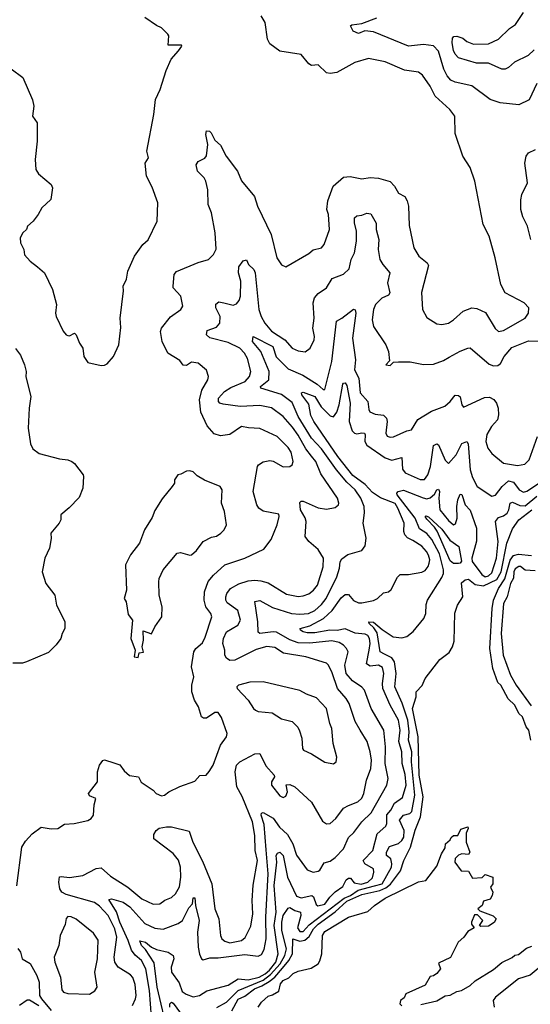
# Model space of a CAD drawing. Extents: x 1678431 to 1860718, y 384618 to 522882.
# Tile 113 of 256: x 1767866 to 1770925, y 438292 to 444193. Entities that reach past the tile are written whole.
import ezdxf

# ---------------------------------------------------------------- set-up
doc = ezdxf.new("R2010")
doc.units = 0

msp = doc.modelspace()

# ---------------------------------------------------------------- linework, layer by layer
at = {"layer": '0CON10XD'}
for points in [[(1770948.9, 444011.1), (1770912.9, 443977.1), (1770831, 443939), (1770795, 443906.1), (1770775, 443896.1), (1770755, 443897.1), (1770675, 443931.2), (1770602.5, 443932.5), (1770495, 443964.4), (1770475, 443985.7), (1770465, 444008), (1770456.9, 444053.1), (1770458.7, 444081.3), (1770467.8, 444092.2), (1770485, 444093.8), (1770521.2, 444081.2), (1770545, 444061.8), (1770585, 444046.1), (1770675, 444047.7), (1770735, 444076.8), (1770799.7, 444140.3), (1770835.8, 444164.2), (1770884.1, 444235)], [(1767848.3, 439001.7), (1767879.2, 439235), (1767900.9, 439269.1), (1767940, 439315), (1767995, 439354), (1768054.5, 439344.5), (1768095, 439345.5), (1768135, 439371.1), (1768192.5, 439375), (1768275, 439394.3), (1768295, 439405.8), (1768308.1, 439425), (1768311.7, 439488.3), (1768322.5, 439525), (1768285, 439542.5), (1768277.5, 439555), (1768331.2, 439625), (1768332.5, 439685), (1768344, 439725), (1768365, 439753.3), (1768375, 439757.5), (1768430.7, 439739.3), (1768465, 439728), (1768491.7, 439691.7), (1768523, 439663), (1768577.5, 439655), (1768594.4, 439624.4), (1768665, 439576.2), (1768683.3, 439555), (1768715, 439540.8), (1768733.3, 439545), (1768758.8, 439565), (1768825, 439598.1), (1768915, 439629.2), (1768945, 439663.3), (1768984, 439666), (1769001.7, 439688.3), (1769024.3, 439725), (1769069.5, 439845), (1769105.6, 439894.4), (1769108.3, 439915), (1769075, 440010.8), (1769055, 440040.8), (1769035, 440041.4), (1768985, 440006.9), (1768967.6, 440007.6), (1768955, 440016), (1768937.1, 440075), (1768913.8, 440115), (1768897.3, 440165), (1768898.1, 440205), (1768910, 440255), (1768894.4, 440315), (1768909.2, 440405), (1768922, 440425), (1768961.9, 440458.1), (1768977.2, 440492.8), (1769017.1, 440615), (1769010.9, 440635), (1768981.4, 440675), (1768971.7, 440715), (1768972.2, 440765), (1768994.8, 440825.2), (1769026.4, 440865), (1769095, 440926.7), (1769214, 440966), (1769329.4, 441020.6), (1769373, 441077), (1769408.1, 441165), (1769421.2, 441215), (1769419.3, 441229.3), (1769325, 441248.1), (1769298.8, 441265), (1769285.8, 441285), (1769264.4, 441365), (1769291.2, 441515), (1769296.7, 441525), (1769325, 441542.5), (1769365, 441550.6), (1769385, 441546.9), (1769445, 441512.5), (1769483.8, 441515), (1769498.1, 441525), (1769504.5, 441545), (1769491.6, 441601.6), (1769475, 441628.1), (1769408.6, 441695), (1769305, 441743.6), (1769236.7, 441746.7), (1769195, 441755.7), (1769125, 441707.5), (1769069.1, 441699.1), (1769031.5, 441711.5), (1768989.3, 441759.3), (1768951.5, 441841.5), (1768943.8, 441915), (1768957.6, 441972.4), (1768994, 442035), (1768998, 442055), (1768985, 442092.5), (1768934.2, 442134.2), (1768895, 442140.6), (1768865, 442121.2), (1768845, 442121.8), (1768825, 442150.9), (1768753.3, 442195), (1768720.3, 442265), (1768708.9, 442325), (1768715, 442344.2), (1768768.6, 442411.4), (1768831.2, 442455), (1768842.5, 442475), (1768830.6, 442535), (1768785.6, 442585), (1768784.7, 442595.3), (1768792.1, 442665), (1768805, 442683.3), (1768935, 442738.5), (1768996.7, 442755), (1769028, 442785), (1769043, 442817), (1769037.3, 442915), (1769014.6, 443035), (1768995.3, 443085), (1768992.6, 443172.6), (1768981.5, 443225), (1768971.5, 443245), (1768931.1, 443285), (1768923.2, 443323.2), (1768935, 443342.9), (1768975, 443362.9), (1768985, 443376.7), (1768992.9, 443445), (1768981.4, 443505), (1768985, 443526.7), (1769002.5, 443525), (1769013.8, 443515), (1769035, 443471.2), (1769069.8, 443439.8), (1769103.1, 443375), (1769170.8, 443285), (1769195, 443226.2), (1769272.8, 443132.8), (1769291.4, 443075), (1769372.2, 442905), (1769405.6, 442765), (1769435, 442723.8), (1769461.2, 442711.2), (1769598.6, 442791.4), (1769625, 442814), (1769675, 442826), (1769690.8, 442845), (1769721.9, 442935), (1769716.4, 443025), (1769705.5, 443055), (1769712, 443108), (1769744.6, 443195.4), (1769805, 443249.2), (1769846.1, 443253.9), (1769915, 443238), (1769965, 443246.9), (1770015, 443242.7), (1770085, 443222.5), (1770111.9, 443195), (1770135, 443152.9), (1770172.4, 443132.4), (1770188, 443108), (1770195.5, 443075), (1770199.3, 442959.3), (1770226.7, 442825), (1770257.1, 442775), (1770306.6, 442736.6), (1770315, 442720), (1770273, 442557), (1770278.8, 442455), (1770305, 442408.8), (1770365, 442370.8), (1770395, 442367.1), (1770435.4, 442374.6), (1770465, 442393.1), (1770523, 442447), (1770575, 442465.6), (1770605, 442461.4), (1770657.1, 442437.1), (1770715, 442342), (1770734.6, 442324.6), (1770765, 442330.4), (1770894.5, 442405), (1770914.4, 442435), (1770915.4, 442465.4), (1770888, 442495), (1770774.2, 442555), (1770747.5, 442605), (1770714.2, 442765), (1770679.4, 442895), (1770642.9, 442965), (1770593.1, 443225), (1770565, 443307.5), (1770521.2, 443375), (1770475, 443510), (1770472.9, 443615), (1770442.5, 443655), (1770355, 443734.4), (1770325, 443794.4), (1770279.5, 443859.5), (1770255, 443877.8), (1770171.1, 443891.1), (1770055, 443940), (1769955, 443960.4), (1769874, 443936), (1769765, 443876.9), (1769725, 443870.8), (1769704.3, 443874.3), (1769655, 443921.5), (1769615, 443918.8), (1769597.7, 443927.7), (1769552.5, 443985), (1769425, 444004.3), (1769365, 444047.5), (1769350, 444075), (1769336.5, 444176.5), (1769312.5, 444215)], [(1768355, 442120), (1768375, 442122.5), (1768389.3, 442130.7), (1768427.5, 442175), (1768460, 442245), (1768472.7, 442347.3), (1768468.6, 442405), (1768488.3, 442568.3), (1768486.1, 442596.1), (1768505, 442637.5), (1768514.2, 442685.8), (1768554, 442775), (1768603.8, 442845), (1768635, 442873.3), (1768690, 442985), (1768693.8, 443095), (1768660, 443190), (1768625.9, 443255.9), (1768616.7, 443333.3), (1768636.7, 443365), (1768628, 443405), (1768670, 443625), (1768678.6, 443715), (1768708, 443775), (1768742.5, 443887.5), (1768774.3, 443955.7), (1768817.5, 444005), (1768836.7, 444033.3), (1768835, 444040), (1768755, 444040), (1768758.8, 444095), (1768753.3, 444105), (1768715, 444143.8), (1768685, 444157.5), (1768616.4, 444206.4)], [(1770965, 443810), (1770918.2, 443711.8), (1770857.2, 443682.8), (1770745, 443693.5), (1770685, 443714.4), (1770575.3, 443795.3), (1770475, 443817.3), (1770449.9, 443829.9), (1770427.1, 443857.1), (1770406.9, 443896.9), (1770374.5, 444004.5), (1770345, 444035.3), (1770285, 444044.7), (1770195, 444034.6), (1769985, 444120), (1769934.2, 444125.8), (1769895, 444110), (1769863.6, 444123.6), (1769847.5, 444155), (1769855, 444162.5), (1769915, 444170), (1770005, 444204.7)], [(1767815, 443897.5), (1767885, 443846.7), (1767942.3, 443712.3), (1767950, 443675), (1767943.3, 443615), (1767970, 443575), (1767971.4, 443465), (1767958.6, 443355), (1767962, 443295), (1767978.8, 443268.8), (1768054, 443205), (1768062, 443185), (1768052, 443115), (1767998, 443065), (1767976.2, 443025), (1767947.5, 442985), (1767913.3, 442955), (1767906.7, 442935), (1767883.8, 442915), (1767868.8, 442885), (1767871.2, 442855), (1767890, 442815), (1767894.3, 442784.3), (1767928.8, 442745), (1767972.4, 442712.4), (1768014, 442675), (1768062.9, 442575), (1768086.9, 442485), (1768080, 442435), (1768084.3, 442415), (1768125.9, 442325.9), (1768145, 442303.3), (1768155, 442300), (1768165, 442297.5), (1768195, 442313.3), (1768203.3, 442305), (1768223.8, 442253.8), (1768244.4, 442225), (1768249.4, 442175), (1768275, 442137.5), (1768355, 442120)], [(1770929.1, 442875), (1770907.5, 442955), (1770880.9, 443010.9), (1770868.9, 443055), (1770867.3, 443112.7), (1770874.4, 443145.6), (1770909.2, 443215), (1770893.2, 443333.2), (1770899.5, 443375), (1770915, 443394.4), (1770956, 443415)], [(1769089.2, 442495), (1769145, 442482.5), (1769165, 442490.8), (1769180.3, 442509.7), (1769188.1, 442535), (1769191.3, 442625), (1769176.4, 442675), (1769177.9, 442712.1), (1769205, 442748), (1769225, 442753.3), (1769237.5, 442725), (1769268.8, 442695), (1769276.6, 442676.6), (1769298.8, 442455), (1769312.2, 442415), (1769335, 442374.5), (1769375, 442326.2), (1769453.9, 442275), (1769499.1, 442225), (1769535, 442207.8), (1769576.9, 442203.1), (1769606.6, 442223.4), (1769630.4, 442275), (1769632.1, 442295), (1769621.5, 442345), (1769629.2, 442405), (1769624.5, 442495), (1769633.1, 442525), (1769655, 442551.4), (1769703.7, 442586.3), (1769737.8, 442642.2), (1769805, 442667.5), (1769839.4, 442700.6), (1769852.4, 442755), (1769872, 442795), (1769884.1, 442865), (1769884.7, 442925), (1769871.8, 442975), (1769870.8, 443005), (1769885, 443017.5), (1769915, 443020.8), (1769945, 443034.2), (1769969.1, 443029.1), (1770002.4, 442972.4), (1770001.2, 442935), (1770018.5, 442875), (1770013.5, 442815), (1770024.2, 442755), (1770041.4, 442725), (1770084.4, 442675), (1770069.6, 442615), (1770083.5, 442555), (1770075, 442542.5), (1770036.5, 442523.5), (1769998.2, 442485), (1769986.1, 442455), (1769976.7, 442395), (1769985.7, 442355), (1770058.6, 442245), (1770076, 442205), (1770081.7, 442148.3), (1770060, 442125), (1770085, 442120), (1770105, 442140), (1770135, 442143.3), (1770205, 442142.5), (1770285, 442126.9), (1770345, 442127.8), (1770405, 442149.6), (1770439.5, 442170.5), (1770505, 442206.4), (1770550, 442225), (1770565, 442225.6), (1770678, 442128), (1770705, 442118.5), (1770730.3, 442119.7), (1770747.3, 442132.7), (1770769.1, 442175), (1770815, 442227.9), (1770915, 442268.5), (1771015, 442266.2)], [(1768540.9, 438285), (1768560.7, 438325), (1768563.5, 438345), (1768558.2, 438411.8), (1768543.4, 438453.4), (1768528.8, 438468.8), (1768455.4, 438515), (1768435.3, 438545), (1768431.4, 438575), (1768447.9, 438695), (1768436.3, 438745), (1768395.2, 438825), (1768345, 438880.8), (1768315, 438902.5), (1768145, 438950.5), (1768117.8, 438965), (1768106.2, 438985), (1768099.6, 439025), (1768104.4, 439055.6), (1768115, 439058), (1768165, 439052.3), (1768245, 439064.6), (1768325, 439106.2), (1768355, 439111.1), (1768410.3, 439060.3), (1768514.4, 438994.4), (1768597.5, 438925), (1768665, 438892.3), (1768705, 438895.5), (1768735, 438916.2), (1768775, 438933.2), (1768798.5, 438955), (1768823.1, 438996.9), (1768831.4, 439055), (1768829.1, 439115), (1768816.5, 439156.5), (1768785.2, 439195.2), (1768669.2, 439285), (1768669.5, 439310.5), (1768683.3, 439335), (1768702.3, 439347.7), (1768745, 439356.9), (1768775, 439355.4), (1768880.6, 439330.6), (1768902.9, 439265), (1768960.2, 439150.2), (1769016.2, 439015), (1769034.7, 438865), (1769058.9, 438805), (1769068.8, 438705), (1769076.9, 438685), (1769095, 438670), (1769125, 438660.8), (1769195, 438673.9), (1769216.8, 438693.2), (1769249.9, 438760.1), (1769262.2, 438835), (1769258.8, 438915), (1769263.7, 439006.3), (1769291.1, 439155), (1769276.5, 439215), (1769275.2, 439304.8), (1769260, 439385), (1769197.9, 439537.9), (1769167.8, 439595), (1769156.2, 439686.2), (1769164.6, 439725.4), (1769185, 439746), (1769275, 439792.5), (1769305, 439796), (1769340.7, 439720.7), (1769390, 439665), (1769393.3, 439655), (1769374.5, 439625.5), (1769374.4, 439605), (1769425, 439542.5), (1769445, 439532.5), (1769459.7, 439540.3), (1769469.4, 439565), (1769463.3, 439606.7), (1769485, 439608.8), (1769515, 439595.6), (1769613.6, 439503.6), (1769679.5, 439389.5), (1769705, 439374.6), (1769725, 439376.8), (1769760.3, 439405), (1769805, 439467.1), (1769835, 439484.7), (1769891.5, 439505), (1769915, 439527.1), (1769928.6, 439555), (1769942.8, 439635), (1769969.4, 439705), (1769973.3, 439755), (1769965.6, 439805.6), (1769946.7, 439866.7), (1769905, 439935.6), (1769876.3, 439986.3), (1769839.5, 440095), (1769821.9, 440125), (1769769.3, 440185), (1769737.8, 440277.8), (1769716.9, 440325), (1769705, 440336.4), (1769581.2, 440375), (1769446.7, 440396.7), (1769395, 440431.1), (1769346.3, 440436.3), (1769281.7, 440418.3), (1769155, 440354.5), (1769125, 440353.1), (1769105, 440366), (1769094.4, 440385), (1769095.4, 440415), (1769083.9, 440455), (1769087.1, 440485), (1769105.4, 440525), (1769172.5, 440565), (1769188.5, 440595), (1769172.6, 440652.6), (1769109.2, 440699.2), (1769100.9, 440715), (1769100, 440735), (1769106.5, 440755), (1769129.5, 440785), (1769178.7, 440811.3), (1769235, 440829.5), (1769275, 440834.2), (1769310.1, 440830.1), (1769355, 440817.1), (1769465, 440750), (1769535, 440736.6), (1769565, 440739.7), (1769597.9, 440752.1), (1769625.9, 440774.1), (1769649.4, 440805), (1769684, 440914), (1769686.2, 440965), (1769655, 441018.8), (1769597.5, 441065), (1769575.6, 441095), (1769582.1, 441185), (1769576.6, 441206.6), (1769548.5, 441255), (1769545, 441300), (1769552.3, 441307.7), (1769565, 441308), (1769655, 441266.8), (1769705, 441259.6), (1769755, 441270.5), (1769775.3, 441284.7), (1769778.5, 441295), (1769769.5, 441325), (1769670.4, 441470.4), (1769639.4, 441545), (1769615, 441576.8), (1769580.6, 441620.6), (1769535, 441702.2), (1769500.2, 441750.2), (1769444.7, 441815), (1769375, 441866.1), (1769305, 441881.3), (1769186, 441874), (1769085, 441888.9), (1769064.5, 441894.5), (1769057.5, 441905), (1769057.3, 441925), (1769092, 441965), (1769131.6, 441988.4), (1769217.5, 442025), (1769242.4, 442055), (1769250.6, 442085), (1769231.7, 442161.7), (1769212, 442195), (1769185, 442223.8), (1769115, 442257.8), (1769005, 442286.7), (1768985.8, 442305), (1768990, 442330), (1769045, 442350), (1769065.5, 442375), (1769066.2, 442415), (1769041.8, 442465), (1769041.3, 442488.7), (1769058.6, 442501.4), (1769089.2, 442495)], [(1768655.7, 438215), (1768644, 438375), (1768622.3, 438505), (1768595, 438554.7), (1768557.5, 438587.5), (1768535, 438617.1), (1768515.7, 438675), (1768465.1, 438785), (1768445.8, 438845.8), (1768400, 438920), (1768415, 438925.4), (1768485, 438905.3), (1768525, 438876.7), (1768615, 438775.9), (1768675, 438749.1), (1768726.3, 438743.7), (1768815, 438777.3), (1768842.2, 438795), (1768879.4, 438870.6), (1768901.2, 438895), (1768905, 438930), (1768915, 438930), (1768919.2, 438885), (1768941.9, 438795), (1768931.5, 438725), (1768935.3, 438635), (1768942.2, 438592.2), (1768955, 438564), (1768965, 438560), (1769005, 438570.5), (1769055, 438570.7), (1769215, 438591.4), (1769295, 438581.2), (1769315, 438590), (1769329.8, 438620.2), (1769343.3, 438685), (1769339.7, 438815), (1769354.3, 439075), (1769342.4, 439217.6), (1769329.9, 439369.9), (1769312.7, 439425), (1769315, 439437.5), (1769325, 439441.1), (1769385, 439408.6), (1769423.2, 439353.2), (1769470.3, 439310.3), (1769501.6, 439255), (1769525, 439186.9), (1769588.3, 439098.3), (1769625, 439084.3), (1769655, 439090), (1769665, 439096.7), (1769690.3, 439139.7), (1769725, 439151.1), (1769755, 439172.7), (1769805.4, 439225), (1769835, 439291.4), (1769868.3, 439321.7), (1769916.2, 439385), (1769970.7, 439439.3), (1770064.6, 439605), (1770072.8, 439645), (1770054.8, 439735), (1770056.6, 439835), (1770048.1, 439935), (1769972.2, 440065), (1769931.5, 440175), (1769915, 440193.6), (1769859.9, 440229.9), (1769822.2, 440275), (1769813.9, 440325), (1769833.8, 440403.8), (1769824.5, 440425), (1769806.4, 440445), (1769780.4, 440460.4), (1769735, 440470.5), (1769605, 440457.4), (1769535, 440457.7), (1769485, 440476.6), (1769405, 440522.6), (1769384.8, 440525.2), (1769305, 440514.6), (1769295, 440522), (1769292.2, 440585), (1769275, 440706.7), (1769305, 440711.5), (1769381, 440671), (1769494.3, 440634.3), (1769545, 440629.4), (1769595.8, 440634.2), (1769635, 440651.7), (1769675, 440687.8), (1769702.4, 440725), (1769766.5, 440855), (1769781.6, 440905), (1769785.5, 440944.5), (1769795, 440961.2), (1769832.4, 440987.6), (1769915, 441012), (1769935, 441040), (1769942.3, 441085), (1769924.5, 441175.5), (1769932.5, 441237.5), (1769930.4, 441275), (1769910.3, 441325), (1769875.7, 441375), (1769825, 441421), (1769764.9, 441494.9), (1769675, 441620.7), (1769613.6, 441685), (1769534.6, 441815.4), (1769498.9, 441898.9), (1769435, 441947.4), (1769310, 441985), (1769308.5, 441995), (1769358.8, 442035), (1769359.8, 442085), (1769310.3, 442205), (1769260, 442265), (1769264.4, 442295), (1769382, 442235), (1769402.8, 442172.8), (1769475, 442100.3), (1769561.5, 442061.5), (1769648, 442008), (1769685, 441977.5), (1769695, 441976.7), (1769736.1, 442145), (1769764.2, 442385.8), (1769796.8, 442403.2), (1769865, 442458.8), (1769875, 442453.3), (1769879.6, 442435), (1769859.8, 442285), (1769877.3, 442155), (1769871.6, 442095), (1769897.6, 442045), (1769905.7, 441955.7), (1769952, 441905), (1769956.7, 441856.7), (1769963.7, 441843.7), (1769995, 441828.6), (1770045, 441821.9), (1770062.9, 441805), (1770067.5, 441785), (1770058.9, 441715), (1770066.9, 441696.9), (1770085, 441690.6), (1770105, 441693.3), (1770185, 441728.5), (1770214, 441735), (1770252.2, 441797.8), (1770333.7, 441846.3), (1770412.6, 441877.4), (1770445, 441904.2), (1770475, 441942.5), (1770495, 441940.9), (1770505, 441932.9), (1770515.6, 441885.6), (1770525, 441871.2), (1770650.5, 441929.5), (1770681.2, 441931.2), (1770707.5, 441917.5), (1770722.7, 441895), (1770732.5, 441865), (1770734.7, 441825), (1770727.7, 441795), (1770692.2, 441755), (1770665, 441706), (1770658.5, 441665), (1770671.1, 441625), (1770695, 441592.5), (1770765, 441535.6), (1770848, 441522), (1770891.8, 441528.2), (1770918.5, 441555), (1770967.3, 441695)], [(1767841.7, 442221.7), (1767871.4, 442181.4), (1767895.7, 442125), (1767904.3, 442085), (1767903.4, 442053.4), (1767931.9, 441935), (1767922.2, 441865), (1767916.9, 441745), (1767931.5, 441651.5), (1767945, 441622), (1767982.5, 441592.5), (1768105, 441561.4), (1768155, 441555.8), (1768177.5, 441545), (1768195, 441532.5), (1768246.2, 441465), (1768248, 441455), (1768244.5, 441385), (1768221.3, 441328.7), (1768163.2, 441266.8), (1768113.3, 441225), (1768112.5, 441195), (1768102.5, 441175), (1768052.5, 441115), (1768054.1, 441084.1), (1768044.3, 441025.7), (1768015.8, 440965), (1768001.4, 440885), (1768022.9, 440815), (1768076.7, 440745), (1768086, 440685), (1768136.8, 440586.8), (1768135.8, 440545), (1768120, 440515), (1768113.3, 440485), (1768084.3, 440445.7), (1768039.5, 440400.5), (1767907.5, 440345), (1767883.1, 440336.9), (1767825, 440337.1)], [(1770221, 441071), (1770188.6, 441088.6), (1770173.1, 441105), (1770167.3, 441125), (1770168.6, 441175), (1770132.2, 441265), (1770115, 441292.5), (1770028.1, 441328.1), (1769980.2, 441360.2), (1769935, 441407.9), (1769862.1, 441462.1), (1769771.5, 441575), (1769628.4, 441785), (1769611, 441821), (1769598.3, 441888.3), (1769555.8, 441945), (1769554.1, 441955.9), (1769565, 441961.6), (1769633.8, 441935), (1769673, 441873), (1769725, 441819.5), (1769745, 441811.9), (1769765, 441840.5), (1769779, 441885), (1769802, 442008), (1769805, 442014.3), (1769815.8, 442015.8), (1769825, 442000), (1769846, 441895), (1769840.2, 441785), (1769858.3, 441728.3), (1769870.9, 441715), (1769885, 441710.5), (1769915, 441717.8), (1769930.9, 441715), (1769936.2, 441705), (1769934, 441665), (1769945, 441643.7), (1770055, 441566.5), (1770095, 441553.3), (1770155, 441569.2), (1770158.8, 441498.8), (1770175, 441477.8), (1770265, 441437.9), (1770291.8, 441438.2), (1770311.1, 441465), (1770328, 441515), (1770345, 441641.9), (1770365, 441652), (1770374.5, 441644.5), (1770415, 441552.9), (1770435, 441533.1), (1770480.7, 441585), (1770515, 441653.6), (1770544.3, 441664.3), (1770551.8, 441651.8), (1770565.2, 441495.2), (1770578.7, 441448.7), (1770606.2, 441395), (1770695, 441336.7), (1770716.2, 441343.8), (1770756.2, 441395), (1770795, 441429.2), (1770825, 441420.8), (1770857.7, 441375), (1770885, 441361.8), (1770905, 441367.6), (1770975, 441413.3)], [(1768575, 440370), (1768581.7, 440398.3), (1768607.5, 440402.5), (1768598.8, 440435), (1768607.5, 440475), (1768605, 440530), (1768655, 440512.5), (1768676, 440555), (1768717.8, 440615), (1768718.9, 440675), (1768700.8, 440745), (1768699.6, 440825), (1768702.5, 440845), (1768725.7, 440895), (1768810, 440995), (1768829.5, 440999.5), (1768885, 440983.8), (1768895, 440986), (1768925, 441012.5), (1768965, 441066.2), (1769015, 441092), (1769045, 441097.5), (1769070, 441115), (1769090, 441135), (1769104.2, 441165), (1769092.5, 441245), (1769074.6, 441294.6), (1769078.8, 441375), (1769067.5, 441395), (1768973, 441433), (1768929.3, 441459.3), (1768905, 441482.5), (1768885, 441490), (1768865, 441487.5), (1768831.7, 441468.3), (1768812.5, 441465), (1768792.5, 441435), (1768792.5, 441415), (1768780, 441395), (1768719.5, 441320.5), (1768675, 441252.5), (1768659.5, 441210.5), (1768614, 441135), (1768583.8, 441055), (1768528.8, 440985), (1768500, 440925), (1768505.6, 440774.4), (1768491.2, 440725), (1768504.2, 440704.2), (1768515, 440627.5), (1768541.2, 440595), (1768531.2, 440485), (1768557.5, 440415), (1768552.5, 440375), (1768575, 440370)], [(1769047.3, 438272.7), (1769105, 438304.8), (1769175, 438375.4), (1769325, 438437.7), (1769369.4, 438470.6), (1769427.3, 438535), (1769454.9, 438585), (1769464.4, 438625), (1769437.3, 438735), (1769436.2, 438785), (1769445.1, 438825), (1769475, 438869.6), (1769485, 438872.5), (1769515, 438853.7), (1769549.1, 438845), (1769551, 438825), (1769531, 438751), (1769545, 438729.6), (1769565, 438728.7), (1769600.7, 438769.3), (1769810.5, 438929.5), (1769847.1, 438945), (1769894, 438976), (1769991.9, 439001.9), (1770036.8, 439015), (1770092.8, 439115), (1770096.1, 439135), (1770090.4, 439165), (1770063.7, 439185), (1770063.9, 439205), (1770081.1, 439238.9), (1770135, 439256.7), (1770155, 439273.5), (1770168.1, 439295), (1770168.8, 439335), (1770141.9, 439395), (1770165, 439425.7), (1770203.5, 439436.5), (1770215, 439448.8), (1770232.4, 439545), (1770213.5, 439745), (1770215.7, 439805), (1770195.4, 439875), (1770199.2, 439925), (1770190.7, 439995), (1770157, 440097), (1770114.3, 440195), (1770121.8, 440275), (1770112, 440345), (1770095, 440369.1), (1770050.8, 440390.8), (1770025, 440405.5), (1770008.2, 440518.2), (1769988.3, 440548.3), (1769960.5, 440575), (1769958, 440585), (1769985, 440583.1), (1770037.8, 440537.8), (1770104.2, 440494.2), (1770155, 440489.2), (1770185, 440496.7), (1770223.3, 440526.7), (1770286.5, 440605), (1770298.2, 440635), (1770300.9, 440689.1), (1770308.5, 440715), (1770395, 440850.8), (1770404, 440875), (1770405.5, 440895), (1770381, 440991), (1770335, 441078.1), (1770305, 441113.7), (1770261.4, 441141.4), (1770234.5, 441205), (1770126.7, 441345), (1770124.8, 441355), (1770133.7, 441366.3), (1770165, 441374.3), (1770283.4, 441326.6), (1770305, 441321.3), (1770325, 441327.1), (1770351, 441349), (1770365, 441375.3), (1770375, 441378.9), (1770381.1, 441365), (1770377, 441325), (1770382.5, 441255), (1770435, 441191.3), (1770465, 441165.6), (1770477.4, 441172.6), (1770487.8, 441205), (1770484.7, 441275), (1770491.1, 441315), (1770505, 441348.6), (1770515, 441348), (1770534.3, 441285), (1770564.5, 441254.5), (1770602.7, 441145), (1770602.2, 441067.8), (1770574.8, 440965), (1770576.5, 440945), (1770635, 440868.4), (1770655, 440854.8), (1770675, 440860.6), (1770695, 440877.3), (1770722, 440965), (1770732.6, 441065), (1770715.6, 441185), (1770735, 441209.4), (1770765, 441220), (1770785.9, 441235), (1770796.4, 441255), (1770803.8, 441295), (1770817.6, 441302.4), (1770862.4, 441282.4), (1770895, 441280.1), (1770965, 441337.2)], [(1769136, 438254), (1769175, 438323.1), (1769215, 438340.7), (1769272.7, 438385), (1769317.3, 438402.7), (1769361, 438429), (1769394.3, 438455.7), (1769441.3, 438508.7), (1769478.3, 438555), (1769500.2, 438595), (1769502.2, 438685), (1769545, 438671.2), (1769575, 438677.8), (1769601.1, 438698.9), (1769626.2, 438743.8), (1769655, 438772.4), (1769755, 438847.6), (1769825, 438909.6), (1769915, 438950.3), (1770024.4, 438974.4), (1770060.2, 438989.8), (1770088.3, 439011.7), (1770146.8, 439093.2), (1770166.5, 439153.5), (1770207.2, 439235), (1770234.6, 439335.4), (1770268, 439415), (1770282.5, 439535), (1770259.5, 439665), (1770253, 439895), (1770219.5, 440065), (1770241.1, 440135), (1770242, 440165), (1770277.9, 440202.1), (1770295.9, 440244.1), (1770382.1, 440357.9), (1770439.1, 440400.9), (1770459.2, 440435), (1770468.6, 440468.6), (1770473.7, 440636.3), (1770489.4, 440685), (1770520.9, 440735), (1770512.9, 440817.1), (1770535, 440836.7), (1770555, 440839.5), (1770595, 440807.5), (1770645, 440800.2), (1770725, 440838.4), (1770751.2, 440885), (1770783.9, 441055), (1770818.8, 441141.2), (1770856.7, 441195), (1770935, 441255.7)], [(1770495, 440933.1), (1770465, 440934.8), (1770445, 440949.7), (1770367.2, 441127.2), (1770351.7, 441151.7), (1770305, 441200), (1770296, 441215), (1770300, 441220), (1770315, 441214.4), (1770395, 441138.8), (1770442.8, 441072.8), (1770497.4, 441035), (1770512.1, 440947.9), (1770505, 440936.2), (1770495, 440933.1)], [(1768755.3, 438114.7), (1768689.1, 438395), (1768671.4, 438541.4), (1768620, 438620), (1768595.3, 438645), (1768586.2, 438673.8), (1768620.5, 438665), (1768655, 438635.3), (1768685, 438621.4), (1768755, 438604.7), (1768785.6, 438585.6), (1768789.3, 438565), (1768772.9, 438515), (1768776.1, 438485), (1768821.8, 438421.8), (1768839.7, 438369.7), (1768862.8, 438352.8), (1768905, 438337.5), (1768943.9, 438346.1), (1768987.5, 438372.5), (1769115, 438407.3), (1769174.4, 438445.6), (1769235, 438438.7), (1769301.4, 438455), (1769337.2, 438475), (1769362.2, 438497.8), (1769401.3, 438545), (1769415.4, 438595), (1769390.7, 438765), (1769402.6, 438845), (1769390.7, 439005), (1769407, 439145), (1769402, 439185), (1769411, 439199), (1769425, 439203.2), (1769445, 439184.5), (1769469.8, 439055), (1769525, 438940), (1769551.5, 438931.5), (1769615.2, 438945.2), (1769626, 438936), (1769641.3, 438891.3), (1769652.7, 438882.7), (1769695, 438892), (1769724.5, 438935.5), (1769755, 438967.1), (1769802.4, 438997.6), (1769821.7, 439038.3), (1769835, 439047.5), (1769847.9, 439047.9), (1769870.7, 439020.7), (1769912.2, 439012.2), (1769950.8, 439025), (1769979.1, 439050.9), (1769988.2, 439085), (1769984.7, 439104.7), (1769934.3, 439135), (1769923.3, 439155), (1769982, 439215), (1770006.7, 439315), (1770059.9, 439360.1), (1770065.3, 439375), (1770065, 439428.2), (1770089.7, 439455), (1770111.5, 439498.5), (1770158.4, 439531.6), (1770182.3, 439605), (1770175, 439669.2), (1770157, 439735), (1770156, 439805), (1770137.3, 439867.3), (1770145.2, 439935), (1770135, 439994.4), (1770085.5, 440085.5), (1770042.2, 440185), (1770039.6, 440215), (1770048.4, 440275), (1770040.5, 440310.5), (1770015.2, 440325.2), (1769965, 440318.6), (1769943.4, 440333.4), (1769959.8, 440415), (1769965.5, 440455), (1769961.9, 440485), (1769951.8, 440501.8), (1769935, 440511.4), (1769875, 440516.9), (1769815, 440541.7), (1769767.6, 440532.4), (1769724.7, 440535.3), (1769635, 440519), (1769588.6, 440518.6), (1769563.5, 440525), (1769548.9, 440535), (1769545.7, 440545), (1769605, 440560.6), (1769685.8, 440604.2), (1769738.4, 440651.6), (1769791.7, 440728.3), (1769815, 440748.5), (1769835, 440747.8), (1769865, 440711.8), (1769895, 440699.2), (1769915, 440697.3), (1769985, 440711.9), (1770008.8, 440725), (1770045, 440758), (1770075, 440764.2), (1770092.2, 440777.8), (1770128.8, 440851.2), (1770145, 440868.6), (1770195, 440868.9), (1770275, 440882.9), (1770295, 440892.7), (1770313.8, 440915), (1770320, 440935), (1770322.2, 440955), (1770315, 440982.9), (1770303.8, 441005), (1770275, 441037.7), (1770221, 441071)], [(1770928.8, 439875), (1770915.8, 439935.8), (1770900, 439955), (1770877.5, 440015), (1770856.2, 440035), (1770833.3, 440085), (1770792.4, 440122.4), (1770747.5, 440205), (1770730.3, 440220.3), (1770699.6, 440305), (1770682.7, 440425), (1770696.2, 440665), (1770705.3, 440715), (1770733.9, 440785), (1770771.9, 440841.9), (1770805, 440953.8), (1770825, 440982.7), (1770855, 440990.4), (1770932, 440982)], [(1770955, 440890), (1770893.5, 440893.5), (1770866.7, 440915), (1770855.8, 440915.8), (1770835, 440902.5), (1770825.6, 440885), (1770824.1, 440845.9), (1770806.1, 440815), (1770786.6, 440733.4), (1770764.2, 440695), (1770750.3, 440515), (1770762.3, 440385), (1770805.7, 440265.7), (1770840.8, 440205), (1770930.4, 440080.4)], [(1769745, 439733.8), (1769762.5, 439745), (1769766.1, 439773.9), (1769744.4, 439854.4), (1769735.6, 439945), (1769723.1, 439975), (1769704.2, 440065), (1769645, 440129.2), (1769585, 440150), (1769545, 440172.5), (1769324.3, 440225.7), (1769245, 440223.1), (1769177.5, 440205), (1769167.5, 440195), (1769168.8, 440185), (1769235.7, 440115), (1769265.8, 440065), (1769278, 440055), (1769295, 440047.5), (1769378.5, 440038.5), (1769435, 440003.5), (1769497.5, 439987.5), (1769532.3, 439952.3), (1769542.1, 439932.1), (1769556.4, 439886.4), (1769560, 439825), (1769566.7, 439815), (1769614.2, 439794.2), (1769695, 439743.8), (1769745, 439733.8)], [(1769294.1, 438275.9), (1769314.3, 438305), (1769355, 438341.9), (1769381.5, 438348.5), (1769419.2, 438370.8), (1769428.4, 438415), (1769444.6, 438435), (1769478.3, 438451.7), (1769505, 438477.5), (1769535, 438491.4), (1769611.7, 438508.3), (1769653.8, 438535), (1769665, 438552.5), (1769676, 438595), (1769680, 438705), (1769695, 438728.2), (1769835, 438815.4), (1769951.5, 438848.5), (1769991.1, 438885), (1770055, 438928), (1770255, 439025.8), (1770300, 439035), (1770365, 439120), (1770393.3, 439195), (1770415, 439230), (1770417.5, 439255), (1770445, 439277.5), (1770451.7, 439291.7), (1770465, 439303.3), (1770490, 439305), (1770508.8, 439341.2), (1770550, 439355), (1770552.5, 439345), (1770541.7, 439318.3), (1770540, 439265), (1770562.5, 439205), (1770555, 439190), (1770515, 439193.8), (1770495, 439186.7), (1770473.9, 439166.1), (1770472.5, 439145), (1770511.7, 439091.7), (1770555, 439090), (1770578.3, 439048.3), (1770637, 439053), (1770655, 439070), (1770700, 439055), (1770700, 439015), (1770687.5, 438995), (1770700, 438965), (1770697.5, 438945), (1770685, 438922.5), (1770645, 438910), (1770636.4, 438883.6), (1770610, 438865), (1770621.7, 438851.7), (1770701.7, 438821.7), (1770720, 438805), (1770708, 438782), (1770675, 438760), (1770628.3, 438758.3), (1770620, 438765), (1770640, 438795), (1770608.3, 438828.3), (1770591.7, 438828.3), (1770572.5, 438785), (1770573, 438773), (1770588.3, 438751.7), (1770551.7, 438728.3), (1770527.5, 438695), (1770492.5, 438665), (1770446.4, 438573.6), (1770375, 438540), (1770386.7, 438505), (1770365, 438477.5), (1770345, 438462.5), (1770325, 438460), (1770295, 438407.5), (1770180, 438355), (1770169.3, 438330.7), (1770147.5, 438315), (1770143.3, 438295), (1770155, 438283.8)], [(1768285, 438353.8), (1768317, 438373), (1768330.8, 438395), (1768315.4, 438485), (1768331.5, 438565), (1768336.3, 438676.3), (1768309.1, 438719.1), (1768205, 438802.5), (1768175, 438816.9), (1768155, 438818), (1768145, 438807.5), (1768138.8, 438771.2), (1768108.8, 438705), (1768100.8, 438645), (1768072.9, 438575), (1768077.1, 438545), (1768110.5, 438455), (1768119.3, 438379.3), (1768128, 438365), (1768155, 438357.1), (1768285, 438353.8)], [(1767855, 438626.2), (1767871.2, 438605), (1767880.8, 438565), (1767927.7, 438537.7), (1767968.1, 438465), (1767982.2, 438425), (1767985.2, 438345), (1767995.8, 438325), (1768055, 438254.8)], [(1770269.3, 438290.7), (1770365, 438313.3), (1770415, 438343.3), (1770445, 438346.7), (1770485, 438368.8), (1770512.5, 438375), (1770565, 438406), (1770595, 438434), (1770705, 438502), (1770755, 438542.5), (1770817, 438573), (1770833, 438587), (1770855, 438590), (1770901.7, 438628.3), (1770935, 438640)], [(1771021.8, 438548.2), (1770925, 438466.2), (1770855, 438444.5), (1770715.8, 438335), (1770702.5, 438315), (1770708.8, 438275)], [(1767865, 438286.8), (1767911.5, 438318.5), (1767925, 438319.1), (1767981.2, 438285)], [(1768766.1, 438275), (1768764.9, 438295.1), (1768775, 438304.6), (1768785, 438298.9), (1768830.2, 438240.2)]]:
    msp.add_lwpolyline(points, dxfattribs=at)

doc.saveas('drawing.dxf')
